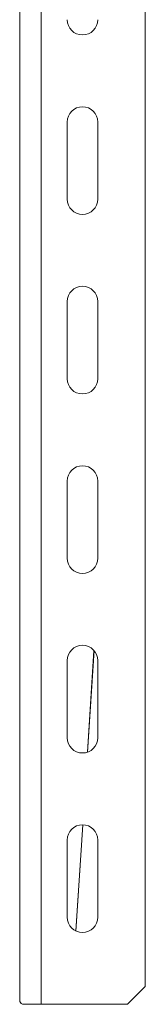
# Model space of a CAD drawing. Header units: millimetres. Extents: x 219 to 1654, y -143 to 1232.
# Tile 21 of 36: x 1308 to 1343, y -143 to 131. Entities that reach past the tile are written whole.
import ezdxf

# ---------------------------------------------------------------- set-up
doc = ezdxf.new("R2010")
doc.units = ezdxf.units.MM

msp = doc.modelspace()

# ---------------------------------------------------------------- linework, layer by layer
at = {"color": 7, "linetype": 'Continuous', "lineweight": 15}
for p, q in [((1307.96, -141.85), (1307.96, 177.04)), ((1313.96, -142.96), (1313.96, 177.04)), ((1342.96, -137.96), (1342.96, 177.04)), ((1321.21, 102.79), (1321.21, 81.29)), ((1329.71, 81.29), (1329.71, 102.79)), ((1321.21, 52.79), (1321.21, 31.29)), ((1329.71, 31.29), (1329.71, 52.79)), ((1321.21, 2.79), (1321.21, -18.71)), ((1329.71, -18.71), (1329.71, 2.79)), ((1328.65, -44.41), (1326.83, -72.74)), ((1328.67, -44.43), (1326.84, -72.73)), ((1321.21, -47.21), (1321.21, -68.71)), ((1329.71, -68.71), (1329.71, -47.21)), ((1325.52, -92.96), (1323.61, -122.54)), ((1325.54, -92.96), (1323.63, -122.55)), ((1321.21, -97.21), (1321.21, -118.71)), ((1329.71, -118.71), (1329.71, -97.21)), ((1337.96, -142.96), (1342.96, -137.96)), ((1308.76, -142.96), (1313.96, -142.96)), ((1313.96, -142.96), (1337.96, -142.96))]:
    msp.add_line(p, q, dxfattribs=at)
for centre, start, end in [((1325.46, 131.29), 180, 0), ((1325.46, 102.79), 0, 180), ((1325.46, 81.29), 180, 0), ((1325.46, 52.79), 0, 180), ((1325.46, 31.29), 180, 0), ((1325.46, 2.79), 0, 180), ((1325.46, -18.71), 180, 0), ((1325.46, -47.21), 0, 180), ((1325.46, -68.71), 180, 0), ((1325.46, -97.21), 0, 180), ((1325.46, -118.71), 180, 0)]:
    msp.add_arc(centre, 4.25, start, end, dxfattribs=at)
msp.add_ellipse((1313.96, -141.85), major_axis=(6, 0), ratio=0.37037, start_param=3.141593, end_param=3.665191, dxfattribs=at)

doc.saveas('drawing.dxf')
